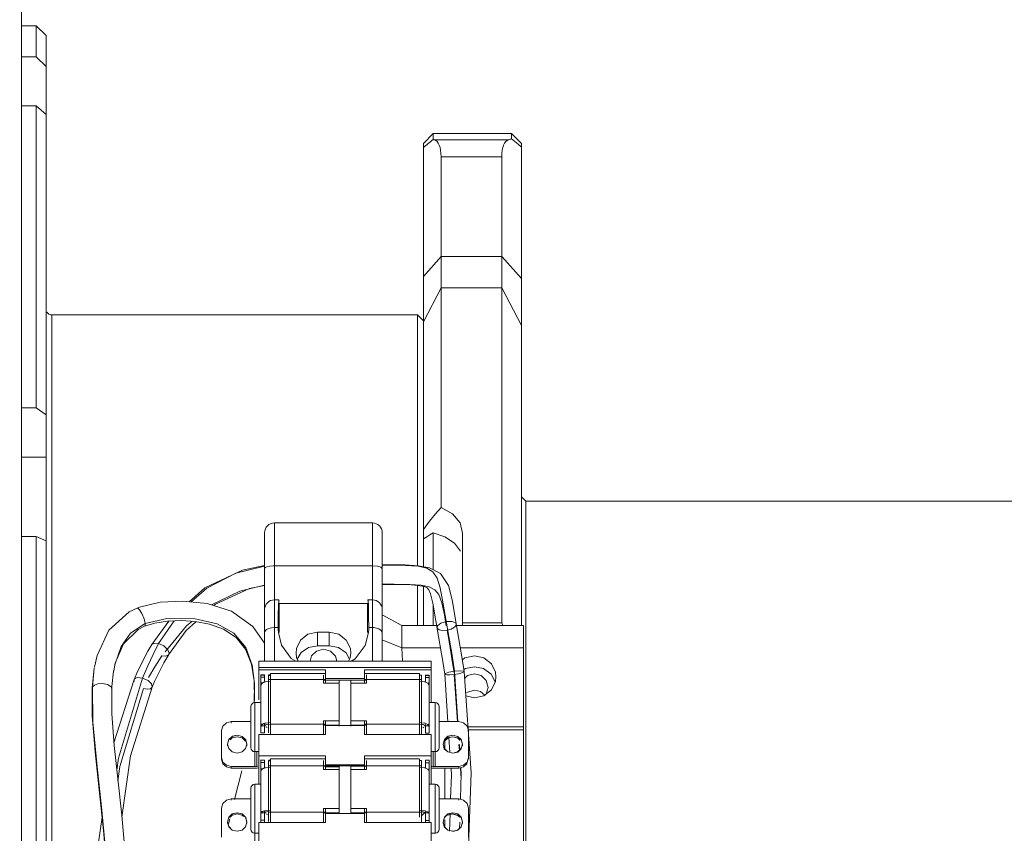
# Model space of a CAD drawing. Header units: millimetres. Extents: x 3925 to 5043, y -86 to 778.
# Tile 42 of 45: x 4886 to 4936, y 363 to 404. Entities that reach past the tile are written whole.
import ezdxf

# ---------------------------------------------------------------- set-up
doc = ezdxf.new("R2010")
doc.units = ezdxf.units.MM
doc.header["$LTSCALE"] = 46.255
doc.header["$PDMODE"] = 3
doc.header["$PDSIZE"] = 1
doc.layers.get('0').update_dxf_attribs({"linetype": 'CONTINUOUS'})
doc.layers.get('Defpoints').update_dxf_attribs({"linetype": 'CONTINUOUS'})
doc.layers.add('PJ-LENS-FUJIDXF_CONTINUOUS_LINE', color=7, linetype='CONTINUOUS')
doc.styles.add('SLDTEXTSTYLE0', font='arialbd.ttf', dxfattribs={"height": 5.5})
doc.styles.add('SLDTEXTSTYLE2', font='arial.ttf')
doc.dimstyles.new('SLDDIMSTYLE1', dxfattribs={"dimtxt": 5.650301, "dimasz": 4.572, "dimexe": 0, "dimexo": 0.0625, "dimgap": 1.412575, "dimtad": 0, "dimtih": 1, "dimtoh": 1, "dimlfac": 3.5, "dimrnd": 1e-09, "dimzin": 4, "dimdsep": 46, "dimtxsty": 'SLDTEXTSTYLE0', "dimsah": 1, "dimcen": 0.09, "dimadec": 0, "dimazin": 1, "dimtol": 1, "dimtp": 0.8, "dimtm": 0.8, "dimtfac": 1, "dimtdec": 1, "dimtofl": 0, "dimtmove": 0, "dimatfit": 3, "dimfxl": 1, "dimfrac": 2, "dimtolj": 1, "dimarcsym": 0})

# ---------------------------------------------------------------- blocks, each defined once
blk = doc.blocks.new('*D77')
at = {"color": 0, "linetype": 'Continuous', "lineweight": -2}
for p, q in [((4644.607, 572.344), (4644.616, 269.12)), ((4911.374, 299), (4911.375, 269.129)), ((4649.616, 269.121), (4906.375, 269.128))]:
    blk.add_line(p, q, dxfattribs=at)
at = {"color": 0, "linetype": 'Continuous'}
for points in [[(4649.616, 269.954), (4649.616, 268.287), (4644.616, 269.12)], [(4906.375, 269.962), (4906.375, 268.295), (4911.375, 269.129)]]:
    blk.add_solid(points, dxfattribs=at)
at = {"layer": 'Defpoints', "color": 0, "linetype": 'Continuous'}
for p in [(4644.607, 572.407), (4911.374, 299.063), (4911.375, 269.129)]:
    blk.add_point(p, dxfattribs=at)
at = {"color": 0, "linetype": 'Continuous', "lineweight": 0, "insert": (4778.162, 273.741), "char_height": 5, "attachment_point": 5, "rotation": 0.0018, "style": 'SLDTEXTSTYLE2'}
blk.add_mtext('\\A1;266.76 [10.50]', dxfattribs=at)
blk = doc.blocks.new('*D78')
at = {"color": 0, "linetype": 'Continuous', "lineweight": -2}
for p, q in [((4644.607, 572.344), (4644.607, 245.474)), ((4981.238, 325.546), (4981.238, 245.474)), ((4649.607, 245.474), (4976.238, 245.474))]:
    blk.add_line(p, q, dxfattribs=at)
at = {"color": 0, "linetype": 'Continuous'}
for points in [[(4649.607, 246.307), (4649.607, 244.641), (4644.607, 245.474)], [(4976.238, 246.307), (4976.238, 244.641), (4981.238, 245.474)]]:
    blk.add_solid(points, dxfattribs=at)
at = {"layer": 'Defpoints', "color": 0, "linetype": 'Continuous'}
for p in [(4644.607, 572.407), (4981.238, 325.608), (4981.238, 245.474)]:
    blk.add_point(p, dxfattribs=at)
at = {"color": 0, "linetype": 'Continuous', "lineweight": 0, "insert": (4813.09, 250.091), "char_height": 5, "attachment_point": 5, "style": 'SLDTEXTSTYLE2'}
blk.add_mtext('\\A1;336.63 [13.25]', dxfattribs=at)

msp = doc.modelspace()

# ---------------------------------------------------------------- linework, layer by layer
at = {"layer": 'PJ-LENS-FUJIDXF_CONTINUOUS_LINE', "color": 7, "linetype": 'Continuous', "lineweight": 0}
for p, q in [((4885.874, 293.067), (4885.874, 405.049)), ((4886.624, 404.058), (4885.874, 404.058)), ((4887.124, 403.558), (4886.624, 404.058)), ((4886.624, 402.477), (4886.624, 404.058)), ((4887.124, 344.581), (4887.124, 403.557)), ((4885.874, 402.477), (4886.624, 402.477)), ((4886.624, 402.477), (4887.124, 401.98)), ((4886.624, 399.97), (4885.874, 399.97)), ((4887.124, 399.526), (4886.624, 399.97)), ((4886.624, 384.58), (4886.624, 399.97)), ((4906.374, 398.058), (4906.874, 398.558)), ((4910.874, 398.558), (4906.874, 398.558)), ((4906.874, 398.258), (4906.874, 398.558)), ((4911.374, 398.058), (4910.874, 398.558)), ((4910.874, 398.558), (4910.874, 398.286)), ((4906.374, 398.058), (4906.374, 376.474)), ((4910.724, 398.243), (4906.925, 398.243)), ((4911.374, 373.468), (4911.374, 398.058)), ((4910.374, 397.374), (4907.275, 397.374)), ((4907.275, 397.374), (4907.275, 379.489)), ((4910.374, 373.606), (4910.374, 397.374)), ((4906.374, 391.275), (4907.275, 392.285)), ((4910.374, 392.285), (4907.275, 392.285)), ((4910.374, 392.285), (4911.372, 391.167)), ((4906.374, 388.965), (4907.275, 390.693)), ((4910.374, 390.693), (4907.275, 390.693)), ((4910.374, 390.693), (4911.372, 388.779)), ((4906.074, 389.308), (4887.424, 389.308)), ((4887.424, 389.308), (4887.424, 344.564)), ((4906.374, 389.008), (4906.074, 389.308)), ((4906.074, 389.308), (4906.074, 376.525)), ((4885.874, 384.58), (4886.624, 384.58)), ((4886.624, 384.58), (4887.124, 384.218)), ((4885.874, 382.054), (4887.124, 382.054)), ((4911.607, 379.808), (4911.374, 380.04)), ((4977.807, 379.808), (4911.607, 379.808)), ((4911.607, 379.808), (4911.607, 318.308)), ((4898.774, 378.704), (4903.774, 378.704)), ((4898.774, 371.655), (4898.774, 378.704)), ((4903.774, 371.654), (4903.774, 378.704)), ((4886.624, 378.016), (4885.874, 378.016)), ((4887.124, 377.796), (4886.624, 378.016)), ((4886.624, 347.954), (4886.624, 378.016)), ((4898.274, 378.202), (4898.274, 371.654)), ((4904.274, 371.654), (4904.274, 378.196)), ((4906.544, 377.998), (4906.374, 377.884)), ((4906.874, 376.317), (4906.874, 378.19)), ((4908.374, 378.187), (4908.374, 373.468)), ((4898.274, 376.505), (4896.797, 376.144)), ((4898.274, 376.529), (4897.138, 376.292)), ((4898.39, 376.467), (4898.299, 376.423)), ((4898.774, 376.515), (4903.774, 376.515)), ((4904.207, 376.448), (4904.274, 376.38)), ((4904.55, 376.562), (4904.273, 376.559)), ((4904.726, 376.544), (4904.274, 376.54)), ((4897.004, 375.23), (4898.274, 375.526)), ((4906.074, 375.52), (4906.074, 373.468)), ((4906.374, 375.463), (4906.374, 373.468)), ((4898.774, 374.781), (4899.004, 374.781)), ((4899.011, 374.754), (4899.004, 374.78)), ((4903.538, 374.754), (4903.545, 374.78)), ((4903.545, 374.781), (4903.774, 374.781)), ((4908.138, 373.068), (4907.835, 374.781)), ((4891.774, 374.361), (4891.363, 374.162)), ((4891.773, 374.361), (4891.774, 374.361)), ((4891.896, 374.408), (4891.774, 374.361)), ((4895.685, 374.484), (4895.775, 374.564)), ((4899.023, 374.603), (4899.023, 373.118)), ((4899.023, 374.6), (4903.526, 374.6)), ((4903.526, 373.118), (4903.526, 374.603)), ((4906.851, 374.603), (4907.149, 372.916)), ((4906.874, 373.468), (4906.874, 374.47)), ((4907.32, 374.626), (4907.442, 374.015)), ((4893.292, 373.826), (4892.183, 373.569)), ((4894.739, 373.807), (4893.292, 373.826)), ((4893.326, 373.695), (4894.011, 373.72)), ((4894.011, 373.72), (4894.729, 373.673)), ((4898.973, 374.023), (4898.966, 373.273)), ((4903.575, 374.025), (4903.583, 373.274)), ((4905.274, 373.468), (4904.274, 374.023)), ((4907.442, 374.015), (4907.541, 373.452)), ((4891.068, 372.545), (4891.817, 373.271)), ((4891.438, 373.079), (4892.183, 373.569)), ((4891.817, 373.271), (4892.152, 373.435)), ((4892.152, 373.435), (4892.678, 373.596)), ((4893.391, 373.697), (4892.525, 372.505)), ((4892.678, 373.596), (4893.326, 373.695)), ((4893.66, 373.707), (4892.865, 372.56)), ((4898.274, 372.564), (4897.678, 373.425)), ((4898.321, 373.213), (4898.378, 373.263)), ((4898.624, 373.354), (4898.774, 373.367)), ((4898.966, 373.367), (4898.774, 373.367)), ((4898.974, 373.118), (4898.966, 373.273)), ((4903.583, 373.274), (4903.575, 373.118)), ((4903.774, 373.367), (4903.582, 373.367)), ((4907.069, 373.468), (4905.274, 373.468)), ((4905.274, 373.468), (4905.274, 372.341)), ((4907.078, 373.342), (4907.069, 373.369)), ((4907.579, 373.235), (4907.698, 372.558)), ((4911.474, 373.468), (4908.054, 373.468)), ((4908.374, 373.606), (4910.374, 373.606)), ((4910.374, 373.606), (4910.424, 373.468)), ((4911.474, 339.16), (4911.474, 373.468)), ((4899.142, 372.468), (4898.974, 373.118)), ((4900.97, 373.14), (4901.572, 373.139)), ((4900.975, 372.439), (4900.97, 373.14)), ((4901.574, 372.438), (4901.572, 373.139)), ((4903.575, 373.118), (4903.403, 372.46)), ((4905.274, 372.341), (4904.274, 372.748)), ((4907.149, 372.916), (4907.364, 371.635)), ((4907.822, 372.06), (4907.678, 372.913)), ((4908.355, 371.77), (4908.138, 373.068)), ((4892.524, 372.504), (4892.32, 372.156)), ((4892.51, 372.471), (4892.524, 372.504)), ((4892.524, 372.504), (4892.525, 372.505)), ((4899.634, 371.797), (4899.142, 372.468)), ((4900.519, 372.352), (4900.139, 372.1)), ((4900.975, 372.439), (4900.519, 372.352)), ((4901.274, 372.263), (4900.922, 372.168)), ((4901.574, 372.438), (4900.975, 372.439)), ((4901.629, 372.167), (4901.274, 372.263)), ((4902.037, 372.348), (4901.574, 372.438)), ((4902.433, 372.074), (4902.037, 372.348)), ((4907.246, 372.341), (4905.274, 372.341)), ((4905.274, 372.341), (4905.307, 371.654)), ((4907.698, 372.558), (4907.826, 371.796)), ((4911.474, 372.341), (4908.259, 372.341)), ((4889.724, 371.936), (4889.593, 371.345)), ((4892.32, 372.156), (4891.811, 371.165)), ((4892.676, 371.371), (4893.038, 371.929)), ((4893.132, 371.563), (4893.379, 371.985)), ((4893.378, 371.983), (4893.379, 371.985)), ((4899.868, 371.654), (4899.634, 371.797)), ((4900.139, 372.1), (4899.938, 371.758)), ((4900.669, 371.917), (4900.597, 371.654)), ((4900.922, 372.168), (4900.669, 371.917)), ((4902.607, 371.749), (4902.433, 372.074)), ((4907.961, 371.142), (4907.822, 372.06)), ((4907.826, 371.796), (4907.936, 371.061)), ((4908.45, 371.127), (4908.355, 371.77)), ((4889.586, 371.307), (4889.492, 370.339)), ((4892.316, 371.409), (4892.05, 370.79)), ((4892.358, 370.813), (4892.676, 371.371)), ((4892.66, 370.621), (4893.132, 371.563)), ((4897.606, 371.505), (4897.742, 370.645)), ((4897.76, 370.51), (4897.643, 371.446)), ((4897.974, 371.654), (4906.774, 371.654)), ((4897.974, 371.654), (4897.974, 369.677)), ((4897.974, 371.334), (4906.774, 371.334)), ((4901.374, 371.213), (4897.974, 371.213)), ((4901.374, 370.538), (4901.374, 371.213)), ((4906.774, 371.213), (4903.374, 371.213)), ((4903.374, 370.538), (4903.374, 371.213)), ((4906.774, 369.531), (4906.774, 371.654)), ((4907.364, 371.635), (4907.46, 370.989)), ((4908.514, 371.274), (4908.436, 371.22)), ((4908.975, 371.364), (4908.514, 371.274)), ((4909.441, 371.271), (4908.975, 371.364)), ((4890.573, 371.143), (4890.576, 371.163)), ((4891.611, 370.718), (4890.589, 367.483)), ((4891.611, 370.718), (4891.612, 370.72)), ((4891.612, 370.608), (4891.611, 370.718)), ((4891.811, 371.165), (4891.612, 370.72)), ((4898.274, 370.952), (4898.074, 370.952)), ((4898.074, 370.429), (4898.074, 370.952)), ((4898.074, 370.935), (4898.274, 370.935)), ((4898.074, 370.832), (4898.274, 370.832)), ((4898.274, 370.627), (4898.274, 370.951)), ((4898.574, 370.958), (4898.474, 370.958)), ((4898.474, 367.994), (4898.474, 370.957)), ((4898.474, 370.924), (4898.574, 370.924)), ((4898.474, 370.719), (4898.574, 370.721)), ((4901.374, 371.02), (4898.574, 371.02)), ((4898.574, 367.936), (4898.574, 371.02)), ((4901.374, 370.721), (4898.574, 370.721)), ((4901.274, 370.536), (4901.274, 370.945)), ((4901.374, 370.769), (4903.374, 370.769)), ((4903.374, 371.02), (4906.174, 371.02)), ((4903.374, 370.721), (4906.174, 370.721)), ((4903.474, 370.952), (4903.474, 370.53)), ((4906.174, 367.936), (4906.174, 371.02)), ((4906.274, 370.942), (4906.174, 370.942)), ((4906.274, 370.713), (4906.174, 370.721)), ((4906.274, 367.897), (4906.274, 370.941)), ((4906.474, 370.947), (4906.674, 370.947)), ((4906.474, 370.622), (4906.474, 370.946)), ((4906.674, 370.93), (4906.474, 370.93)), ((4906.674, 370.827), (4906.474, 370.827)), ((4906.674, 370.429), (4906.674, 370.946)), ((4907.466, 370.979), (4907.46, 370.989)), ((4907.46, 370.989), (4907.46, 370.989)), ((4907.46, 370.989), (4907.623, 368.561)), ((4907.949, 370.974), (4908.171, 371.013)), ((4907.949, 370.974), (4908.112, 368.557)), ((4908.133, 368.558), (4907.961, 371.142)), ((4908.442, 371.109), (4908.45, 371.127)), ((4908.808, 365.955), (4908.45, 371.127)), ((4908.45, 371.127), (4908.45, 371.127)), ((4908.622, 370.916), (4908.475, 370.77)), ((4908.974, 371.01), (4908.622, 370.916)), ((4909.329, 370.915), (4908.974, 371.01)), ((4889.48, 370.291), (4889.481, 370.301)), ((4889.481, 370.301), (4889.492, 370.339)), ((4891.435, 366.828), (4892.53, 370.325)), ((4892.453, 370.251), (4892.53, 370.325)), ((4892.53, 370.325), (4892.66, 370.621)), ((4892.53, 370.325), (4892.53, 370.325)), ((4897.739, 369.522), (4897.76, 370.51)), ((4897.742, 370.645), (4897.754, 369.718)), ((4898.128, 370.547), (4898.074, 370.466)), ((4898.142, 370.53), (4898.074, 370.429)), ((4898.074, 368.441), (4898.074, 370.429)), ((4898.274, 370.605), (4898.128, 370.547)), ((4898.324, 370.603), (4898.142, 370.53)), ((4898.324, 370.603), (4898.274, 370.605)), ((4898.574, 370.63), (4898.324, 370.603)), ((4901.374, 370.681), (4901.274, 370.678)), ((4901.374, 370.538), (4901.274, 370.536)), ((4903.374, 370.681), (4901.374, 370.681)), ((4902.074, 370.538), (4901.374, 370.538)), ((4902.074, 368.344), (4902.074, 370.681)), ((4902.674, 370.681), (4902.674, 368.344)), ((4903.374, 370.538), (4902.674, 370.538)), ((4903.374, 370.681), (4903.474, 370.673)), ((4903.474, 370.53), (4903.374, 370.538)), ((4906.425, 370.603), (4906.174, 370.63)), ((4906.607, 370.53), (4906.425, 370.603)), ((4906.475, 370.6), (4906.437, 370.604)), ((4906.674, 370.429), (4906.607, 370.53)), ((4906.674, 370.461), (4906.62, 370.542)), ((4906.674, 370.429), (4906.674, 368.283)), ((4909.58, 369.968), (4909.674, 370.316)), ((4897.754, 369.718), (4897.74, 369.559)), ((4908.536, 369.883), (4908.975, 369.784)), ((4908.571, 370.049), (4908.974, 370.176)), ((4908.974, 370.176), (4909.293, 370.1)), ((4909.293, 370.1), (4909.529, 369.905)), ((4897.574, 369.339), (4897.574, 367.24)), ((4897.774, 369.539), (4898.074, 369.539)), ((4897.774, 369.539), (4897.774, 366.28)), ((4906.974, 369.539), (4906.674, 369.539)), ((4906.974, 366.28), (4906.974, 369.529)), ((4907.174, 367.249), (4907.174, 369.338)), ((4896.324, 368.507), (4896.574, 368.569)), ((4897.574, 368.569), (4896.574, 368.569)), ((4896.574, 368.486), (4896.574, 368.566)), ((4898.074, 368.441), (4898.074, 368.378)), ((4898.074, 368.361), (4898.128, 368.441)), ((4898.074, 368.323), (4898.142, 368.424)), ((4898.074, 368.283), (4898.074, 368.378)), ((4898.274, 368.361), (4898.074, 368.361)), ((4898.074, 367.994), (4898.074, 368.283)), ((4898.128, 368.441), (4898.274, 368.5)), ((4898.142, 368.424), (4898.324, 368.497)), ((4898.274, 368.5), (4898.324, 368.497)), ((4898.274, 368.441), (4898.274, 368.283)), ((4898.304, 368.403), (4898.274, 368.361)), ((4898.319, 368.387), (4898.274, 368.323)), ((4898.274, 367.994), (4898.274, 368.283)), ((4898.324, 368.497), (4898.574, 368.524)), ((4898.35, 368.307), (4898.397, 368.264)), ((4898.474, 368.43), (4898.574, 368.433)), ((4901.374, 368.433), (4898.574, 368.433)), ((4901.274, 368.613), (4901.374, 368.616)), ((4901.274, 367.903), (4901.274, 368.613)), ((4901.274, 368.39), (4901.374, 368.392)), ((4901.374, 368.616), (4902.074, 368.616)), ((4901.374, 367.917), (4901.374, 368.616)), ((4902.074, 368.392), (4901.374, 368.392)), ((4903.374, 368.368), (4901.374, 368.368)), ((4902.674, 368.616), (4903.374, 368.616)), ((4903.374, 368.392), (4902.674, 368.392)), ((4903.374, 368.616), (4903.474, 368.608)), ((4903.374, 367.917), (4903.374, 368.616)), ((4903.374, 368.433), (4906.174, 368.433)), ((4903.374, 368.392), (4903.474, 368.384)), ((4903.474, 367.897), (4903.474, 368.608)), ((4906.174, 368.524), (4906.425, 368.497)), ((4906.274, 368.425), (4906.174, 368.433)), ((4906.38, 368.424), (4906.274, 368.436)), ((4906.436, 368.382), (4906.332, 368.426)), ((4906.35, 368.254), (4906.394, 368.295)), ((4906.425, 368.497), (4906.474, 368.494)), ((4906.425, 368.497), (4906.607, 368.424)), ((4906.474, 368.323), (4906.436, 368.382)), ((4906.474, 368.355), (4906.449, 368.394)), ((4906.474, 368.283), (4906.474, 368.425)), ((4906.674, 368.355), (4906.474, 368.355)), ((4906.474, 367.989), (4906.474, 368.283)), ((4906.607, 368.424), (4906.674, 368.323)), ((4906.62, 368.436), (4906.674, 368.355)), ((4906.674, 368.283), (4906.674, 367.989)), ((4907.174, 368.569), (4908.174, 368.569)), ((4908.607, 368.341), (4908.674, 368.111)), ((4908.645, 368.302), (4911.474, 368.302)), ((4896.074, 368.111), (4896.074, 366.657)), ((4896.508, 367.634), (4896.624, 367.74)), ((4896.513, 367.636), (4896.621, 367.736)), ((4896.624, 367.74), (4896.873, 367.802)), ((4896.873, 367.802), (4897.122, 367.742)), ((4896.874, 367.799), (4897.126, 367.737)), ((4897.122, 367.742), (4897.306, 367.576)), ((4897.306, 367.655), (4897.125, 367.82)), ((4897.126, 367.737), (4897.307, 367.571)), ((4897.309, 367.648), (4897.128, 367.816)), ((4897.974, 367.917), (4901.374, 367.917)), ((4897.974, 367.917), (4897.974, 365.37)), ((4898.074, 367.994), (4898.274, 367.994)), ((4903.374, 367.917), (4906.774, 367.917)), ((4906.674, 367.989), (4906.474, 367.989)), ((4906.774, 365.372), (4906.774, 367.917)), ((4907.44, 367.562), (4907.621, 367.731)), ((4907.623, 367.812), (4907.442, 367.646)), ((4907.627, 367.822), (4907.443, 367.656)), ((4907.443, 367.575), (4907.624, 367.74)), ((4907.874, 367.874), (4907.623, 367.812)), ((4907.624, 367.74), (4907.873, 367.802)), ((4907.876, 367.882), (4907.627, 367.822)), ((4907.676, 367.78), (4907.728, 367.003)), ((4908.125, 367.82), (4907.876, 367.882)), ((4908.306, 367.655), (4908.125, 367.82)), ((4908.309, 367.643), (4908.128, 367.811)), ((4908.656, 368.152), (4911.474, 368.152)), ((4908.674, 366.657), (4908.674, 368.111)), ((4890.984, 363.805), (4890.599, 367.346)), ((4896.443, 367.656), (4896.374, 367.424)), ((4896.374, 367.424), (4896.443, 367.194)), ((4896.374, 367.422), (4896.44, 367.195)), ((4896.374, 367.341), (4896.374, 367.422)), ((4896.44, 367.195), (4896.621, 367.027)), ((4896.443, 367.194), (4896.624, 367.028)), ((4897.374, 367.424), (4897.306, 367.655)), ((4897.306, 367.193), (4897.374, 367.424)), ((4897.374, 367.422), (4897.309, 367.648)), ((4897.374, 367.341), (4897.374, 367.422)), ((4897.574, 367.238), (4897.574, 367.232)), ((4907.174, 367.258), (4907.174, 367.241)), ((4907.443, 367.656), (4907.374, 367.424)), ((4907.374, 367.424), (4907.443, 367.194)), ((4907.374, 367.416), (4907.44, 367.19)), ((4907.374, 367.385), (4907.374, 367.416)), ((4907.44, 367.19), (4907.621, 367.022)), ((4907.443, 367.194), (4907.624, 367.028)), ((4907.474, 367.158), (4907.474, 367.594)), ((4908.122, 367.027), (4908.306, 367.193)), ((4908.126, 367.021), (4908.307, 367.187)), ((4908.19, 367.404), (4908.211, 367.099)), ((4908.229, 367.115), (4908.209, 367.405)), ((4908.374, 367.424), (4908.306, 367.655)), ((4908.306, 367.193), (4908.374, 367.424)), ((4908.374, 367.416), (4908.309, 367.643)), ((4908.374, 367.336), (4908.374, 367.416)), ((4890.994, 363.7), (4891.435, 366.828)), ((4896.142, 366.508), (4896.074, 366.738)), ((4896.624, 367.028), (4896.873, 366.967)), ((4897.774, 367.039), (4897.974, 367.039)), ((4897.874, 367.031), (4897.874, 366.277)), ((4897.974, 366.833), (4901.374, 366.833)), ((4901.374, 366.134), (4901.374, 366.833)), ((4903.374, 366.833), (4906.774, 366.833)), ((4903.374, 366.134), (4903.374, 366.833)), ((4906.974, 367.039), (4906.774, 367.039)), ((4906.874, 366.272), (4906.874, 367.031)), ((4907.874, 366.959), (4908.126, 367.021)), ((4896.324, 366.261), (4896.574, 366.2)), ((4897.774, 366.28), (4896.574, 366.28)), ((4896.574, 366.2), (4896.574, 366.28)), ((4897.774, 366.2), (4896.574, 366.2)), ((4897.774, 366.28), (4897.874, 366.277)), ((4897.97, 366.216), (4897.774, 366.2)), ((4897.774, 366.2), (4897.874, 366.197)), ((4897.974, 366.206), (4897.874, 366.197)), ((4898.074, 366.071), (4898.074, 366.618)), ((4898.074, 366.608), (4898.274, 366.608)), ((4898.074, 366.481), (4898.274, 366.481)), ((4898.274, 366.211), (4898.128, 366.165)), ((4898.324, 366.207), (4898.142, 366.15)), ((4898.274, 366.228), (4898.274, 366.606)), ((4898.324, 366.207), (4898.274, 366.211)), ((4898.574, 366.229), (4898.324, 366.207)), ((4898.586, 366.597), (4898.474, 366.597)), ((4898.474, 363.477), (4898.474, 366.596)), ((4898.474, 366.576), (4898.586, 366.576)), ((4898.474, 366.323), (4898.574, 366.324)), ((4901.374, 366.666), (4898.574, 366.666)), ((4898.574, 363.462), (4898.574, 366.665)), ((4898.574, 366.324), (4906.174, 366.324)), ((4901.274, 366.133), (4901.274, 366.595)), ((4901.374, 366.292), (4901.274, 366.291)), ((4903.374, 366.374), (4901.374, 366.374)), ((4901.374, 366.292), (4902.074, 366.292)), ((4901.374, 366.26), (4902.074, 366.26)), ((4902.074, 363.882), (4902.074, 366.292)), ((4902.674, 366.292), (4903.374, 366.292)), ((4902.674, 366.292), (4902.674, 363.882)), ((4903.374, 366.666), (4906.174, 366.666)), ((4903.374, 366.292), (4903.474, 366.286)), ((4903.474, 366.591), (4903.474, 366.128)), ((4906.174, 363.692), (4906.174, 366.656)), ((4906.274, 366.588), (4906.174, 366.588)), ((4906.274, 366.317), (4906.174, 366.324)), ((4906.425, 366.207), (4906.174, 366.229)), ((4906.274, 363.439), (4906.274, 366.591)), ((4906.607, 366.15), (4906.425, 366.207)), ((4906.475, 366.205), (4906.44, 366.208)), ((4906.474, 366.222), (4906.474, 366.613)), ((4906.674, 366.603), (4906.474, 366.603)), ((4906.674, 366.476), (4906.474, 366.476)), ((4906.674, 366.071), (4906.674, 366.612)), ((4906.874, 366.192), (4906.774, 366.2)), ((4906.806, 366.277), (4906.874, 366.272)), ((4906.974, 366.28), (4906.874, 366.272)), ((4906.874, 366.192), (4906.974, 366.2)), ((4906.891, 366.285), (4906.974, 366.28)), ((4906.974, 366.28), (4908.174, 366.28)), ((4908.174, 366.2), (4906.974, 366.2)), ((4907.474, 364.668), (4907.474, 366.192)), ((4908.425, 366.342), (4908.174, 366.28)), ((4908.174, 366.28), (4908.174, 366.2)), ((4908.272, 366.198), (4908.307, 365.674)), ((4908.308, 365.926), (4908.29, 366.199)), ((4897.105, 366.065), (4896.741, 364.595)), ((4898.128, 366.165), (4898.074, 366.102)), ((4898.142, 366.15), (4898.074, 366.071)), ((4898.074, 363.857), (4898.074, 366.071)), ((4901.374, 366.134), (4901.274, 366.133)), ((4902.074, 366.134), (4901.374, 366.134)), ((4903.374, 366.134), (4902.674, 366.134)), ((4903.474, 366.128), (4903.374, 366.134)), ((4906.674, 366.071), (4906.607, 366.15)), ((4906.674, 366.071), (4906.674, 363.857)), ((4907.806, 365.836), (4907.764, 364.646)), ((4907.784, 366.165), (4907.806, 365.836)), ((4908.271, 364.627), (4908.308, 365.926)), ((4908.612, 360.303), (4908.808, 365.955)), ((4897.574, 365.178), (4897.574, 363.079)), ((4897.774, 365.379), (4898.074, 365.379)), ((4897.774, 365.379), (4897.774, 362.265)), ((4906.974, 365.379), (4906.674, 365.379)), ((4906.974, 362.89), (4906.974, 365.379)), ((4907.174, 363.088), (4907.174, 365.177)), ((4896.324, 364.573), (4896.574, 364.637)), ((4897.574, 364.637), (4896.574, 364.637)), ((4896.574, 364.573), (4896.574, 364.636)), ((4907.174, 364.637), (4908.174, 364.637)), ((4908.174, 364.631), (4908.174, 364.568)), ((4908.607, 364.401), (4908.674, 364.163)), ((4891.163, 361.845), (4890.984, 363.805)), ((4896.074, 364.163), (4896.074, 362.676)), ((4896.443, 363.691), (4896.374, 363.451)), ((4896.52, 363.699), (4896.621, 363.796)), ((4896.873, 363.862), (4897.122, 363.8)), ((4896.874, 363.862), (4897.126, 363.797)), ((4897.122, 363.8), (4897.193, 363.734)), ((4897.306, 363.69), (4897.125, 363.861)), ((4897.126, 363.797), (4897.193, 363.734)), ((4897.309, 363.685), (4897.128, 363.859)), ((4897.374, 363.451), (4897.306, 363.69)), ((4897.374, 363.45), (4897.309, 363.685)), ((4898.074, 363.888), (4898.142, 363.967)), ((4898.274, 363.919), (4898.074, 363.919)), ((4898.074, 363.439), (4898.074, 363.857)), ((4898.142, 363.967), (4898.324, 364.025)), ((4898.274, 364.028), (4898.324, 364.025)), ((4898.274, 363.982), (4898.274, 363.857)), ((4898.304, 363.952), (4898.274, 363.919)), ((4898.319, 363.938), (4898.274, 363.888)), ((4898.274, 363.445), (4898.274, 363.857)), ((4898.324, 364.025), (4898.574, 364.046)), ((4898.371, 363.875), (4898.415, 363.833)), ((4898.474, 363.95), (4898.574, 363.951)), ((4901.374, 363.951), (4898.574, 363.951)), ((4901.274, 364.14), (4901.374, 364.141)), ((4901.274, 363.445), (4901.274, 364.14)), ((4901.274, 363.919), (4901.374, 363.92)), ((4901.374, 364.141), (4902.074, 364.141)), ((4901.374, 363.42), (4901.374, 364.141)), ((4902.074, 363.92), (4901.374, 363.92)), ((4903.374, 363.885), (4901.374, 363.885)), ((4902.674, 364.141), (4903.374, 364.141)), ((4903.374, 363.92), (4902.674, 363.92)), ((4903.374, 364.141), (4903.474, 364.135)), ((4903.374, 363.42), (4903.374, 364.141)), ((4903.374, 363.951), (4906.174, 363.951)), ((4903.374, 363.92), (4903.474, 363.913)), ((4903.474, 363.439), (4903.474, 364.135)), ((4906.174, 364.046), (4906.425, 364.025)), ((4906.274, 363.945), (4906.174, 363.951)), ((4906.38, 363.967), (4906.274, 363.977)), ((4906.274, 363.768), (4906.41, 363.898)), ((4906.436, 363.935), (4906.332, 363.969)), ((4906.425, 364.025), (4906.474, 364.023)), ((4906.425, 364.025), (4906.607, 363.967)), ((4906.474, 363.888), (4906.436, 363.935)), ((4906.474, 363.857), (4906.474, 363.977)), ((4906.674, 363.914), (4906.474, 363.914)), ((4906.474, 363.433), (4906.474, 363.857)), ((4906.607, 363.967), (4906.674, 363.888)), ((4906.674, 363.439), (4906.674, 363.857)), ((4907.443, 363.691), (4907.374, 363.451)), ((4907.623, 363.854), (4907.442, 363.683)), ((4907.627, 363.863), (4907.443, 363.691)), ((4907.874, 363.919), (4907.623, 363.854)), ((4907.876, 363.925), (4907.627, 363.863)), ((4907.736, 363.861), (4907.704, 362.976)), ((4908.125, 363.861), (4907.876, 363.925)), ((4908.306, 363.69), (4908.125, 363.861)), ((4908.309, 363.679), (4908.128, 363.854)), ((4908.374, 363.451), (4908.306, 363.69)), ((4908.374, 363.445), (4908.309, 363.679)), ((4908.674, 362.676), (4908.674, 364.163)), ((4896.374, 363.451), (4896.442, 363.213)), ((4896.374, 363.45), (4896.44, 363.215)), ((4896.374, 363.387), (4896.374, 363.45)), ((4896.496, 363.605), (4896.419, 363.292)), ((4896.44, 363.215), (4896.621, 363.041)), ((4896.443, 363.212), (4896.624, 363.04)), ((4897.122, 363.039), (4897.306, 363.211)), ((4897.126, 363.04), (4897.307, 363.212)), ((4897.306, 363.211), (4897.374, 363.451)), ((4897.374, 363.387), (4897.374, 363.45)), ((4901.374, 363.42), (4897.974, 363.42)), ((4897.974, 363.42), (4897.974, 361.084)), ((4898.074, 363.54), (4898.274, 363.54)), ((4906.774, 363.42), (4903.374, 363.42)), ((4906.674, 363.534), (4906.474, 363.534)), ((4906.774, 361.162), (4906.774, 363.42)), ((4907.374, 363.451), (4907.443, 363.212)), ((4907.374, 363.445), (4907.44, 363.21)), ((4907.374, 363.381), (4907.374, 363.445)), ((4907.44, 363.21), (4907.621, 363.035)), ((4907.443, 363.212), (4907.624, 363.04)), ((4907.474, 363.177), (4907.474, 363.568)), ((4908.122, 363.039), (4908.306, 363.211)), ((4908.126, 363.035), (4908.307, 363.207)), ((4908.231, 363.449), (4908.22, 363.123)), ((4908.306, 363.211), (4908.374, 363.451)), ((4908.374, 363.381), (4908.374, 363.445)), ((4896.624, 363.04), (4896.873, 362.976)), ((4896.873, 362.976), (4897.122, 363.039)), ((4896.874, 362.976), (4897.123, 363.039)), ((4897.774, 362.879), (4897.974, 362.879)), ((4906.974, 362.879), (4906.774, 362.879)), ((4906.974, 362.872), (4906.974, 362.879)), ((4907.174, 363.073), (4907.174, 363.073)), ((4907.874, 362.97), (4908.126, 363.035))]:
    msp.add_line(p, q, dxfattribs=at)
for points in [[(4910.874, 398.286), (4911.041, 398.15), (4911.207, 398.013), (4911.373, 397.873)], [(4906.374, 378.372), (4906.691, 378.8), (4906.991, 379.172), (4907.275, 379.489)], [(4907.275, 379.489), (4907.856, 379.171), (4908.242, 378.715), (4908.374, 378.187)], [(4906.874, 378.19), (4906.71, 378.1), (4906.544, 377.998)], [(4908.267, 377.256), (4907.955, 377.679), (4907.472, 378.001), (4906.874, 378.19)], [(4897.138, 376.292), (4895.222, 375.396), (4894.418, 374.687)], [(4898.299, 376.423), (4898.285, 376.41), (4898.277, 376.397), (4898.274, 376.385)], [(4898.713, 376.515), (4898.535, 376.499), (4898.39, 376.467)], [(4898.774, 376.516), (4898.754, 376.515), (4898.734, 376.515), (4898.713, 376.515)], [(4903.774, 376.515), (4904.025, 376.497), (4904.207, 376.448)], [(4907.248, 376.117), (4906.69, 376.416), (4906.107, 376.523), (4905.428, 376.559), (4904.55, 376.562)], [(4907.678, 372.913), (4907.37, 374.668), (4907.231, 375.4), (4907.078, 375.891), (4906.86, 376.207), (4906.556, 376.39), (4906.103, 376.495), (4905.469, 376.538), (4904.726, 376.544)], [(4896.797, 376.144), (4895.319, 375.375), (4894.533, 374.675)], [(4907.835, 374.781), (4907.65, 375.507), (4907.248, 376.117)], [(4895.58, 374.517), (4895.603, 374.536), (4897.004, 375.23)], [(4895.775, 374.564), (4897.509, 375.36), (4898.274, 375.513)], [(4904.274, 375.578), (4904.888, 375.582), (4905.683, 375.571), (4906.264, 375.527)], [(4904.274, 375.559), (4904.8, 375.563), (4905.557, 375.555), (4906.09, 375.519), (4906.408, 375.456), (4906.561, 375.386), (4906.643, 375.299), (4906.739, 375.082), (4906.851, 374.603)], [(4906.264, 375.527), (4906.671, 375.439), (4906.955, 375.291), (4907.162, 375.047), (4907.32, 374.626)], [(4897.678, 373.425), (4896.577, 374.204), (4895.337, 374.593), (4894.11, 374.718), (4892.951, 374.658), (4891.896, 374.408)], [(4899.004, 374.78), (4898.997, 374.746), (4898.984, 374.495), (4898.973, 374.023)], [(4903.545, 374.78), (4903.552, 374.745), (4903.565, 374.495), (4903.575, 374.025)], [(4891.774, 374.361), (4891.805, 374.36), (4891.898, 374.276), (4892.014, 374.088), (4892.125, 373.82), (4892.183, 373.569)], [(4891.363, 374.162), (4890.323, 373.232), (4889.724, 371.936)], [(4896.705, 373.079), (4895.856, 373.554), (4894.739, 373.807)], [(4892.183, 373.569), (4892.173, 373.456), (4892.152, 373.435)], [(4893.2, 372.128), (4894.291, 373.463), (4894.562, 373.684)], [(4893.378, 371.983), (4894.27, 373.218), (4894.771, 373.666)], [(4894.729, 373.673), (4895.465, 373.542), (4896.184, 373.288)], [(4896.184, 373.288), (4896.821, 372.864), (4897.306, 372.26), (4897.606, 371.505)], [(4898.274, 373.102), (4898.286, 373.159), (4898.321, 373.213)], [(4898.378, 373.263), (4898.488, 373.319), (4898.624, 373.354)], [(4903.774, 373.367), (4903.82, 373.366), (4903.865, 373.362), (4903.91, 373.357)], [(4903.91, 373.357), (4904.099, 373.304), (4904.228, 373.214), (4904.274, 373.104)], [(4907.069, 373.369), (4907.094, 373.46), (4907.26, 373.589), (4907.544, 373.676)], [(4907.579, 373.235), (4907.356, 373.224), (4907.183, 373.258), (4907.078, 373.342)], [(4908.054, 373.542), (4908.018, 373.605), (4907.836, 373.68), (4907.544, 373.676)], [(4907.579, 373.235), (4907.798, 373.293), (4907.959, 373.38), (4908.051, 373.495), (4908.054, 373.542)], [(4890.576, 371.163), (4890.635, 371.464), (4890.953, 372.396), (4891.438, 373.079)], [(4897.643, 371.446), (4897.311, 372.352), (4896.705, 373.079)], [(4900.97, 373.139), (4900.485, 373.028), (4900.107, 372.727), (4899.901, 372.301), (4899.875, 372.068)], [(4902.672, 372.068), (4902.647, 372.302), (4902.44, 372.728), (4902.059, 373.029), (4901.572, 373.139)], [(4890.576, 371.163), (4890.657, 371.551), (4891.068, 372.545)], [(4892.865, 372.56), (4892.582, 372.001), (4892.316, 371.409)], [(4892.525, 372.505), (4892.625, 372.574), (4892.865, 372.56)], [(4893.379, 371.985), (4893.398, 372.069), (4893.331, 372.238), (4893.136, 372.428), (4892.865, 372.56)], [(4903.403, 372.46), (4902.892, 371.777), (4902.684, 371.654)], [(4893.038, 371.929), (4893.225, 371.906), (4893.35, 371.951), (4893.378, 371.983)], [(4899.875, 372.068), (4899.901, 371.832), (4899.989, 371.654)], [(4901.952, 371.654), (4901.883, 371.912), (4901.629, 372.167)], [(4902.56, 371.654), (4902.645, 371.826), (4902.672, 372.068)], [(4908.975, 371.927), (4908.491, 371.818), (4908.363, 371.717)], [(4910.074, 370.855), (4910.048, 371.09), (4909.841, 371.516), (4909.46, 371.817), (4908.975, 371.927)], [(4889.586, 371.307), (4889.489, 370.45), (4889.48, 370.291)], [(4910.04, 370.604), (4909.834, 370.994), (4909.441, 371.271)], [(4890.479, 370.244), (4890.486, 370.366), (4890.573, 371.143)], [(4892.05, 370.79), (4890.814, 366.702), (4890.733, 366.1)], [(4891.612, 370.72), (4891.624, 370.74), (4891.779, 370.817), (4892.05, 370.79)], [(4892.53, 370.325), (4892.537, 370.345), (4892.502, 370.491), (4892.327, 370.661), (4892.05, 370.79)], [(4907.46, 370.989), (4907.494, 371.026), (4907.672, 371.087), (4907.961, 371.142)], [(4907.949, 370.974), (4907.728, 370.954), (4907.561, 370.954), (4907.466, 370.979)], [(4908.45, 371.127), (4908.421, 371.149), (4908.25, 371.164), (4907.961, 371.142)], [(4908.171, 371.013), (4908.34, 371.058), (4908.442, 371.109)], [(4908.975, 369.784), (4909.46, 369.894), (4909.841, 370.194), (4910.048, 370.62), (4910.074, 370.855)], [(4909.674, 370.316), (4909.583, 370.66), (4909.329, 370.915)], [(4889.481, 370.301), (4889.482, 368.866), (4889.623, 367.037), (4889.837, 365.097)], [(4889.492, 370.339), (4889.592, 370.436), (4889.764, 370.494), (4890.007, 370.508), (4890.254, 370.459), (4890.44, 370.344), (4890.479, 370.244)], [(4890.221, 361.33), (4889.975, 364.061), (4889.71, 366.437), (4889.518, 368.567), (4889.492, 370.339)], [(4890.599, 367.346), (4890.48, 368.974), (4890.478, 370.233)], [(4890.793, 365.545), (4890.892, 366.287), (4892.091, 370.254)], [(4892.091, 370.254), (4892.299, 370.222), (4892.453, 370.251)], [(4896.074, 368.111), (4896.142, 368.341), (4896.324, 368.507)], [(4898.474, 368.441), (4898.377, 368.431), (4898.304, 368.403)], [(4908.174, 368.569), (4908.425, 368.507), (4908.607, 368.341)], [(4896.874, 367.879), (4896.623, 367.817), (4896.442, 367.651)], [(4897.125, 367.82), (4896.876, 367.882), (4896.627, 367.822), (4896.443, 367.656)], [(4907.873, 367.802), (4908.122, 367.742), (4908.246, 367.629)], [(4907.874, 367.794), (4908.126, 367.731), (4908.239, 367.628)], [(4896.873, 366.967), (4897.122, 367.027), (4897.306, 367.193)], [(4896.874, 366.964), (4897.126, 367.026), (4897.307, 367.192)], [(4907.624, 367.028), (4907.873, 366.967), (4908.122, 367.027)], [(4908.674, 366.738), (4908.607, 366.508), (4908.425, 366.342)], [(4896.074, 366.655), (4896.142, 366.425), (4896.324, 366.259)], [(4896.574, 366.28), (4896.324, 366.342), (4896.142, 366.508)], [(4897.774, 366.28), (4897.857, 366.285), (4897.934, 366.299)], [(4906.974, 366.2), (4906.788, 366.214), (4906.774, 366.218)], [(4908.174, 366.2), (4908.425, 366.261), (4908.607, 366.428)], [(4889.837, 365.097), (4890.056, 363.011), (4890.238, 360.775), (4890.371, 358.395), (4890.438, 355.883), (4890.416, 353.238)], [(4896.074, 364.163), (4896.142, 364.401), (4896.324, 364.573)], [(4908.174, 364.637), (4908.425, 364.573), (4908.607, 364.401)], [(4889.983, 363.703), (4889.763, 362.185), (4889.551, 356.609), (4889.53, 351.174)], [(4896.874, 363.925), (4896.623, 363.86), (4896.442, 363.688)], [(4897.125, 363.861), (4896.876, 363.925), (4896.627, 363.863), (4896.443, 363.691)], [(4896.607, 363.783), (4896.624, 363.798), (4896.873, 363.862)], [(4898.074, 363.919), (4898.128, 363.982), (4898.274, 364.028)], [(4898.474, 363.982), (4898.377, 363.974), (4898.304, 363.952)], [(4907.624, 363.798), (4907.873, 363.862), (4908.122, 363.8), (4908.239, 363.691)], [(4907.874, 363.856), (4908.126, 363.791), (4908.232, 363.691)], [(4907.624, 363.04), (4907.873, 362.976), (4908.122, 363.039)]]:
    msp.add_lwpolyline(points, dxfattribs=at)
for centre, radius, start, end in [((4887.424, 389.608), 0.3, 210, 270), ((4898.774, 378.204), 0.5, 90, 179.9517), ((4903.774, 378.204), 0.5, 0.0002, 90), ((4898.774, 374.281), 0.5, 90, 179.9976), ((4903.774, 374.281), 0.5, 0.0027, 90), ((4897.774, 369.339), 0.2, 90, 179.9965), ((4906.974, 369.339), 0.2, 0.006, 90), ((4897.774, 367.239), 0.2, 180.006, 270), ((4906.974, 367.239), 0.2, 270, 359.9964), ((4897.774, 365.179), 0.2, 90, 179.9965), ((4906.974, 365.179), 0.2, 0.006, 90), ((4897.774, 363.079), 0.2, 180.006, 270), ((4906.974, 363.079), 0.2, 270, 359.9964)]:
    msp.add_arc(centre, radius, start, end, dxfattribs=at)
for centre, major_axis, ratio, start_param, end_param in [((4902, 361.5), (16.165, 40.166), 0.380626, 0.59238, 0.615354), ((4890.907, 349.058), (16.234, 49.117), 0.378468, 0.011538, 0.014215), ((4906.278, 396.256), (0.656, 1.985), 0.378468, -0.852944, 0.011538), ((4911.372, 396.256), (-0.656, 1.985), 0.378468, -0.011538, 0.852944), ((4926.742, 349.058), (-16.234, 49.117), 0.378468, -0.019502, -0.011538)]:
    msp.add_ellipse(centre, major_axis=major_axis, ratio=ratio, start_param=start_param, end_param=end_param, dxfattribs=at)

# ---------------------------------------------------------------- dimensions: what is measured, and where the dimension line sits
at = {"color": 2, "linetype": 'Continuous', "lineweight": 0}
dim = msp.add_linear_dim(base=(4911.375, 269.129), p1=(4644.607, 572.407), p2=(4911.374, 299.063), angle=0.0018, dimstyle='SLDDIMSTYLE1', override={"dimtxt": 5, "dimasz": 5, "dimtad": 1, "dimtih": 0, "dimlfac": 1, "dimtxsty": 'SLDTEXTSTYLE2', "dimtol": 0, "dimtp": 0.6, "dimtm": 0.6}, dxfattribs=at)
dim.commit()
dim.dimension.update_dxf_attribs({"geometry": '*D77', "text_midpoint": (4778.162, 269.125), "dimtype": 160})
dim = msp.add_linear_dim(base=(4981.238, 245.474), p1=(4644.607, 572.407), p2=(4981.238, 325.608), dimstyle='SLDDIMSTYLE1', override={"dimtxt": 5, "dimasz": 5, "dimtad": 1, "dimtih": 0, "dimlfac": 1, "dimtxsty": 'SLDTEXTSTYLE2', "dimtol": 0, "dimtp": 0.6, "dimtm": 0.6}, dxfattribs=at)
dim.commit()
dim.dimension.update_dxf_attribs({"geometry": '*D78', "text_midpoint": (4813.09, 245.474), "dimtype": 160})

doc.saveas('drawing.dxf')
